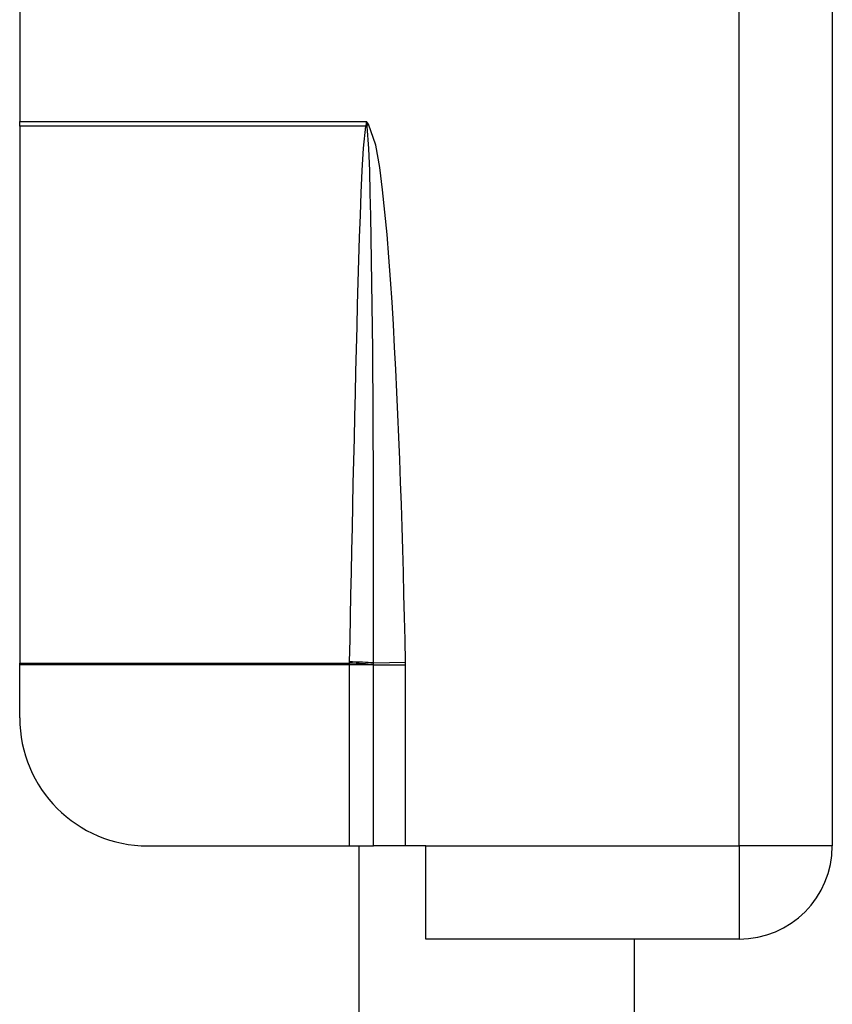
# Model space of a CAD drawing. Header units: inches. Extents: x 4 to 149, y 7 to 82.
# Tile 135 of 188: x 25.851 to 26.601, y 43.736 to 44.645. Entities that reach past the tile are written whole.
import ezdxf

# ---------------------------------------------------------------- set-up
doc = ezdxf.new("R2010")
doc.units = ezdxf.units.IN
doc.header["$MEASUREMENT"] = 0
doc.layers.add('Visible Edges(ANSI)', color=7, linetype='Continuous', lineweight=25)
doc.layers.add('Visible Tangent Edges(ANSI)', color=7, linetype='Continuous', lineweight=25)

msp = doc.modelspace()

# ---------------------------------------------------------------- linework, layer by layer
at = {"layer": 'Visible Edges(ANSI)'}
for p, q in [((26.60054, 46.71062), (26.60054, 43.88262)), ((25.85054, 46.04261), (25.85054, 44.55064)), ((25.85054, 44.54655), (25.85054, 44.55064)), ((25.85054, 44.54655), (25.85054, 44.05121)), ((25.85054, 44.04973), (25.85054, 44.05121)), ((25.85054, 44.00073), (25.85054, 44.04973)), ((25.96865, 43.88262), (26.15464, 43.88262)), ((26.15464, 43.88262), (26.17694, 43.88262)), ((26.16354, 43.88262), (26.16354, 38.96082)), ((26.20668, 43.88262), (26.17694, 43.88262)), ((26.22554, 43.88262), (26.20668, 43.88262)), ((26.22554, 43.79662), (26.22554, 43.88262)), ((26.51454, 43.79662), (26.22554, 43.79662)), ((26.41774, 43.79662), (26.41774, 39.04682))]:
    msp.add_line(p, q, dxfattribs=at)
for centre, radius, start, end in [((25.96865, 44.00073), 0.11811, 180, 270), ((26.51454, 43.88262), 0.086, 270, 0)]:
    msp.add_arc(centre, radius, start, end, dxfattribs=at)
at = {"layer": 'Visible Tangent Edges(ANSI)'}
for p, q in [((26.51454, 43.88262), (26.51454, 45.19092)), ((25.85054, 44.55064), (26.17054, 44.55064)), ((26.16977, 44.54655), (25.85054, 44.54655)), ((26.17054, 44.55064), (26.16994, 44.54718)), ((26.17107, 44.54703), (26.17054, 44.55064)), ((26.17259, 44.54842), (26.17054, 44.55064)), ((26.17107, 44.54703), (26.17259, 44.54842)), ((25.85054, 44.05121), (26.15464, 44.05121)), ((26.15464, 44.04973), (25.85054, 44.04973)), ((26.15464, 44.05121), (26.15464, 44.04973)), ((26.17694, 44.04973), (26.15464, 44.04973)), ((26.15464, 44.04973), (26.15464, 43.88262)), ((26.17694, 44.04973), (26.17694, 44.04983)), ((26.17694, 43.88262), (26.17694, 44.04973)), ((26.17694, 44.04973), (26.20668, 44.04973)), ((26.17695, 44.05134), (26.20666, 44.05195)), ((26.20668, 43.88262), (26.20668, 44.04973)), ((26.22554, 43.88262), (26.51454, 43.88262)), ((26.51454, 43.88262), (26.51454, 43.79662)), ((26.60054, 43.88262), (26.51454, 43.88262))]:
    msp.add_line(p, q, dxfattribs=at)
at = {"layer": 'Visible Tangent Edges(ANSI)', "flags": 128}
for points in [[(26.16977, 44.54655), (26.16759, 44.52607), (26.1664, 44.5055), (26.16549, 44.48491), (26.1647, 44.46432), (26.16399, 44.44372), (26.16333, 44.42312), (26.16272, 44.40252), (26.16215, 44.38192), (26.16159, 44.36132), (26.16106, 44.34072), (26.16055, 44.32012), (26.16006, 44.29952), (26.15957, 44.27891), (26.1591, 44.25831), (26.15863, 44.23771), (26.15817, 44.21711), (26.15772, 44.19651), (26.15728, 44.1759), (26.15683, 44.1553), (26.1564, 44.1347), (26.15596, 44.11409), (26.15553, 44.09349), (26.1551, 44.07289), (26.15467, 44.05229)], [(26.16994, 44.54718), (26.16993, 44.54715), (26.16993, 44.54713), (26.16992, 44.5471), (26.16992, 44.54707), (26.16991, 44.54705), (26.16991, 44.54702), (26.1699, 44.54699), (26.16989, 44.54697), (26.16989, 44.54694), (26.16988, 44.54691), (26.16987, 44.54689), (26.16987, 44.54686), (26.16986, 44.54683), (26.16985, 44.54681), (26.16984, 44.54678), (26.16984, 44.54676), (26.16983, 44.54673), (26.16982, 44.5467), (26.16981, 44.54668), (26.1698, 44.54665), (26.16979, 44.54662), (26.16979, 44.5466), (26.16978, 44.54657), (26.16977, 44.54655)], [(26.17127, 44.54617), (26.17127, 44.5462), (26.17126, 44.54624), (26.17126, 44.54627), (26.17125, 44.54631), (26.17124, 44.54634), (26.17124, 44.54638), (26.17123, 44.54641), (26.17123, 44.54645), (26.17122, 44.54648), (26.17121, 44.54652), (26.1712, 44.54655), (26.1712, 44.54659), (26.17119, 44.54662), (26.17118, 44.54666), (26.17117, 44.5467), (26.17116, 44.54673), (26.17115, 44.54677), (26.17114, 44.54681), (26.17113, 44.54684), (26.17112, 44.54688), (26.17111, 44.54692), (26.1711, 44.54696), (26.17109, 44.54699), (26.17107, 44.54703)], [(26.17695, 44.05134), (26.17701, 44.07197), (26.17705, 44.0926), (26.17708, 44.11323), (26.17709, 44.13386), (26.17709, 44.15449), (26.17708, 44.17511), (26.17705, 44.19574), (26.177, 44.21637), (26.17694, 44.237), (26.17685, 44.25763), (26.17675, 44.27825), (26.17663, 44.29888), (26.17649, 44.31951), (26.17633, 44.34013), (26.17614, 44.36076), (26.17592, 44.38138), (26.17566, 44.40201), (26.17537, 44.42263), (26.17503, 44.44325), (26.17463, 44.46388), (26.17416, 44.48449), (26.17357, 44.5051), (26.17276, 44.5257), (26.17127, 44.54617)], [(26.20666, 44.05195), (26.20622, 44.07273), (26.20574, 44.0935), (26.20522, 44.11428), (26.20467, 44.13506), (26.20408, 44.15583), (26.20346, 44.1766), (26.20278, 44.19737), (26.20207, 44.21814), (26.2013, 44.23891), (26.20049, 44.25968), (26.19962, 44.28044), (26.19869, 44.3012), (26.19768, 44.32195), (26.1966, 44.3427), (26.19543, 44.36345), (26.19417, 44.3842), (26.1928, 44.40495), (26.19129, 44.4257), (26.1896, 44.44644), (26.18768, 44.46714), (26.1855, 44.4878), (26.18284, 44.5084), (26.17929, 44.52888), (26.17259, 44.54842)], [(26.15467, 44.05229), (26.15467, 44.05224), (26.15467, 44.0522), (26.15467, 44.05215), (26.15467, 44.05211), (26.15467, 44.05206), (26.15467, 44.05202), (26.15466, 44.05197), (26.15466, 44.05193), (26.15466, 44.05188), (26.15466, 44.05184), (26.15466, 44.05179), (26.15466, 44.05175), (26.15466, 44.0517), (26.15465, 44.05166), (26.15465, 44.05161), (26.15465, 44.05157), (26.15465, 44.05152), (26.15465, 44.05148), (26.15465, 44.05143), (26.15465, 44.05139), (26.15464, 44.05134), (26.15464, 44.0513), (26.15464, 44.05125), (26.15464, 44.05121)], [(26.17694, 44.04983), (26.17694, 44.04989), (26.17695, 44.04995), (26.17695, 44.05002), (26.17695, 44.05008), (26.17695, 44.05014), (26.17695, 44.05021), (26.17695, 44.05027), (26.17695, 44.05033), (26.17695, 44.05039), (26.17695, 44.05046), (26.17695, 44.05052), (26.17695, 44.05058), (26.17695, 44.05065), (26.17695, 44.05071), (26.17695, 44.05077), (26.17695, 44.05084), (26.17695, 44.0509), (26.17695, 44.05096), (26.17695, 44.05102), (26.17695, 44.05109), (26.17695, 44.05115), (26.17695, 44.05121), (26.17695, 44.05128), (26.17695, 44.05134)], [(26.20668, 44.04973), (26.20668, 44.04982), (26.20668, 44.04992), (26.20668, 44.05001), (26.20668, 44.0501), (26.20668, 44.05019), (26.20668, 44.05029), (26.20668, 44.05038), (26.20668, 44.05047), (26.20668, 44.05056), (26.20668, 44.05066), (26.20668, 44.05075), (26.20668, 44.05084), (26.20668, 44.05093), (26.20668, 44.05103), (26.20667, 44.05112), (26.20667, 44.05121), (26.20667, 44.05131), (26.20667, 44.0514), (26.20667, 44.05149), (26.20667, 44.05158), (26.20667, 44.05168), (26.20666, 44.05177), (26.20666, 44.05186), (26.20666, 44.05195)]]:
    msp.add_lwpolyline(points, dxfattribs=at)
at = {"layer": 'Visible Tangent Edges(ANSI)'}
for centre, major_axis, ratio, start_param, end_param in [((26.16977, 44.54514), (-0.02864, 0.00717), 0.046206, 4.671499, 4.72396), ((26.16994, 44.54599), (0.02928, -0.00381), 0.03992, 1.537251, 1.575997), ((26.15464, 44.0498), (-0.0295, 0.00118), 0.047591, 3.857126, 4.714298), ((26.15467, 44.05088), (0.02952, -0.00061), 0.047619, 0.716525, 1.571786)]:
    msp.add_ellipse(centre, major_axis=major_axis, ratio=ratio, start_param=start_param, end_param=end_param, dxfattribs=at)

doc.saveas('drawing.dxf')
